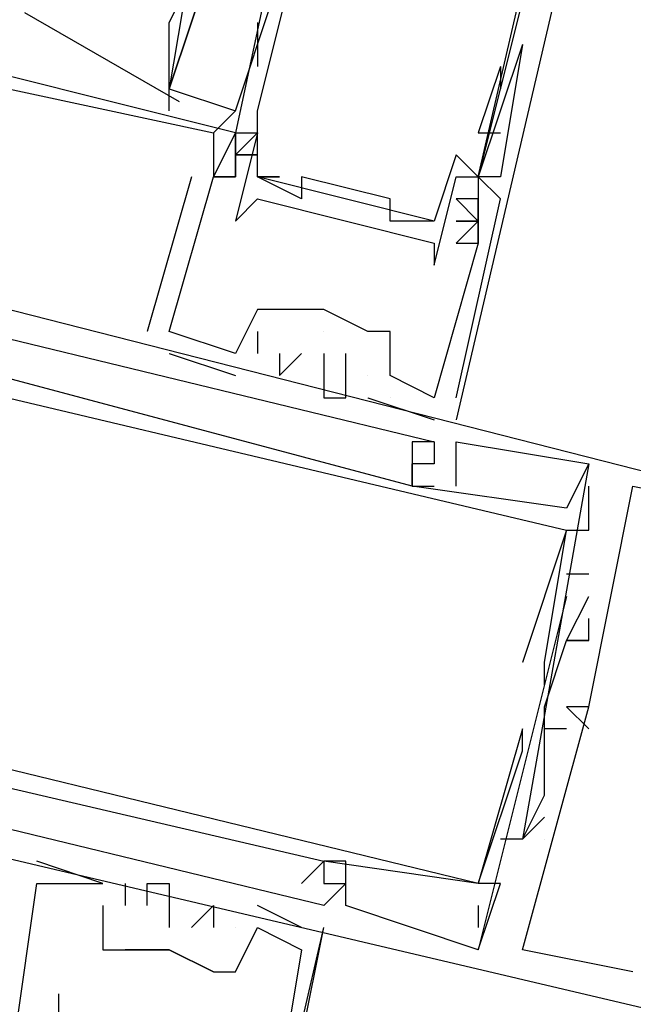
# Model space of a CAD drawing. Header units: feet. Extents: x -79 to 198, y -22 to 181.
# Tile 128 of 164: x 119.483 to 119.854, y 83.411 to 84.006. Entities that reach past the tile are written whole.
import ezdxf

# ---------------------------------------------------------------- set-up
doc = ezdxf.new("R2010")
doc.units = ezdxf.units.FT
doc.layers.add('A-LINEA', color=7, linetype='CONTINUOUS')

msp = doc.modelspace()

# ---------------------------------------------------------------- linework, layer by layer
at = {"layer": 'A-LINEA'}
for p, q in [((119.84, 84.1644), (119.7467, 83.7644)), ((119.6133, 83.9511), (119.64, 84.0311)), ((119.486, 84.0105), (119.5794, 83.9567)), ((119.6267, 84.0044), (119.6267, 83.9778)), ((119.7867, 83.9911), (119.76, 83.9111)), ((119.7867, 83.9911), (119.76, 83.9111)), ((119.7733, 83.9778), (119.76, 83.9378)), ((119.7733, 83.9778), (119.7733, 83.9644)), ((119.5733, 83.9511), (119.5733, 83.9644)), ((119.6, 83.9378), (119.6133, 83.9511)), ((119.6267, 83.9511), (119.6267, 83.9511)), ((119.6267, 83.9511), (119.6267, 83.9511)), ((119.6, 83.9378), (119.6, 83.9378)), ((119.6, 83.9378), (119.6, 83.9378)), ((119.6, 83.9378), (119.6, 83.9378)), ((119.6133, 83.9378), (119.6133, 83.9378)), ((119.6133, 83.9378), (119.6133, 83.9378)), ((119.6133, 83.9378), (119.6133, 83.9378)), ((119.6133, 83.9378), (119.6133, 83.9378)), ((119.6133, 83.9378), (119.6133, 83.9378)), ((119.6133, 83.9378), (119.6133, 83.9378)), ((119.6133, 83.9378), (119.6133, 83.9378)), ((119.6267, 83.9378), (119.6267, 83.9378)), ((119.76, 83.9378), (119.7733, 83.9378)), ((119.6133, 83.9244), (119.6133, 83.9244)), ((119.6133, 83.9244), (119.6133, 83.9244)), ((119.6133, 83.9244), (119.6133, 83.9244)), ((119.6133, 83.9244), (119.6133, 83.9244)), ((119.6133, 83.9244), (119.6133, 83.9244)), ((119.6133, 83.9244), (119.6133, 83.9244)), ((119.6133, 83.9244), (119.6133, 83.9244)), ((119.6133, 83.9244), (119.6133, 83.9244)), ((119.6133, 83.9244), (119.6133, 83.9244)), ((119.7467, 83.9244), (119.7467, 83.9244)), ((119.5867, 83.9111), (119.56, 83.8178)), ((119.5867, 83.9111), (119.56, 83.8178)), ((119.5867, 83.9111), (119.56, 83.8178)), ((119.5867, 83.9111), (119.5867, 83.9111)), ((119.5867, 83.9111), (119.5867, 83.9111)), ((119.5867, 83.9111), (119.5867, 83.9111)), ((119.6133, 83.9111), (119.6, 83.9111)), ((119.6, 83.9111), (119.6, 83.9111)), ((119.6, 83.9111), (119.6, 83.9111)), ((119.6, 83.9111), (119.6, 83.9111)), ((119.6133, 83.9111), (119.6, 83.9111)), ((119.6, 83.9111), (119.6, 83.9111)), ((119.6, 83.9111), (119.6, 83.9111)), ((119.6, 83.9111), (119.6, 83.9111)), ((119.6133, 83.9111), (119.6, 83.9111)), ((119.6, 83.9111), (119.6, 83.9111)), ((119.6, 83.9111), (119.6, 83.9111)), ((119.6, 83.9111), (119.6, 83.9111)), ((119.6133, 83.9111), (119.6133, 83.9111)), ((119.6133, 83.9111), (119.6133, 83.9111)), ((119.6133, 83.9111), (119.6133, 83.9111)), ((119.6133, 83.9111), (119.6133, 83.9111)), ((119.6133, 83.9111), (119.6133, 83.9111)), ((119.6133, 83.9111), (119.6133, 83.9111)), ((119.6133, 83.9111), (119.6133, 83.9111)), ((119.6133, 83.9111), (119.6133, 83.9111)), ((119.6133, 83.9111), (119.6133, 83.9111)), ((119.6267, 83.9111), (119.6267, 83.9111)), ((119.6267, 83.9111), (119.6267, 83.9111)), ((119.7333, 83.8844), (119.6267, 83.9111)), ((119.7333, 83.8844), (119.6267, 83.9111)), ((119.7333, 83.8844), (119.6267, 83.9111)), ((119.64, 83.9111), (119.64, 83.9111)), ((119.6533, 83.9111), (119.6533, 83.9111)), ((119.7467, 83.9111), (119.7467, 83.9111)), ((119.76, 83.9111), (119.76, 83.9111)), ((119.76, 83.9111), (119.76, 83.9111)), ((119.76, 83.9111), (119.76, 83.9111)), ((119.76, 83.9111), (119.76, 83.9111)), ((119.76, 83.9111), (119.76, 83.9111)), ((119.7733, 83.9111), (119.7733, 83.9111)), ((119.6267, 83.8978), (119.6267, 83.8978)), ((119.6533, 83.8978), (119.6533, 83.8978)), ((119.7067, 83.8978), (119.7067, 83.8978)), ((119.76, 83.8978), (119.7467, 83.8978)), ((119.76, 83.8978), (119.7467, 83.8978)), ((119.76, 83.8978), (119.76, 83.8978)), ((119.76, 83.8978), (119.76, 83.8978)), ((119.76, 83.8978), (119.76, 83.8978)), ((119.7733, 83.8978), (119.7733, 83.8978)), ((119.7733, 83.8978), (119.7733, 83.8978)), ((119.7733, 83.8978), (119.7733, 83.8978)), ((119.6133, 83.8844), (119.6133, 83.8844)), ((119.7067, 83.8844), (119.7067, 83.8844)), ((119.7333, 83.8844), (119.7333, 83.8844)), ((119.76, 83.8844), (119.7467, 83.8844)), ((119.76, 83.8844), (119.7467, 83.8844)), ((119.76, 83.8844), (119.76, 83.8844)), ((119.76, 83.8844), (119.76, 83.8844)), ((119.76, 83.8844), (119.76, 83.8844)), ((119.76, 83.8844), (119.76, 83.8844)), ((119.7333, 83.8711), (119.7333, 83.8711)), ((119.7467, 83.8711), (119.7467, 83.8711)), ((119.7467, 83.8711), (119.7467, 83.8711)), ((119.7467, 83.8711), (119.7467, 83.8711)), ((119.76, 83.8711), (119.76, 83.8711)), ((119.76, 83.8711), (119.76, 83.8711)), ((119.76, 83.8711), (119.76, 83.8711)), ((119.76, 83.8711), (119.76, 83.8711)), ((119.76, 83.8711), (119.76, 83.8711)), ((119.76, 83.8711), (119.76, 83.8711)), ((119.7333, 83.8578), (119.7333, 83.8578)), ((119.6267, 83.8311), (119.6267, 83.8311)), ((119.6267, 83.8311), (119.6267, 83.8311)), ((119.6267, 83.8311), (119.6267, 83.8311)), ((119.64, 83.8311), (119.64, 83.8311)), ((119.64, 83.8311), (119.64, 83.8311)), ((119.64, 83.8311), (119.64, 83.8311)), ((119.64, 83.8311), (119.64, 83.8311)), ((119.6667, 83.8311), (119.6667, 83.8311)), ((119.6667, 83.8311), (119.6667, 83.8311)), ((119.6667, 83.8311), (119.6667, 83.8311)), ((119.6667, 83.8311), (119.6667, 83.8311)), ((119.6667, 83.8311), (119.6667, 83.8311)), ((119.56, 83.8178), (119.56, 83.8178)), ((119.56, 83.8178), (119.56, 83.8178)), ((119.56, 83.8178), (119.56, 83.8178)), ((119.5733, 83.8178), (119.5733, 83.8178)), ((119.5733, 83.8178), (119.5733, 83.8178)), ((119.5733, 83.8178), (119.5733, 83.8178)), ((119.5733, 83.8178), (119.5733, 83.8178)), ((119.5733, 83.8178), (119.5733, 83.8178)), ((119.5733, 83.8178), (119.5733, 83.8178)), ((119.6267, 83.8178), (119.6267, 83.8178)), ((119.6267, 83.8178), (119.6267, 83.8178)), ((119.6267, 83.8178), (119.6267, 83.8178)), ((119.6667, 83.8178), (119.6667, 83.8178)), ((119.6667, 83.8178), (119.6667, 83.8178)), ((119.6667, 83.8178), (119.6667, 83.8178)), ((119.6933, 83.8178), (119.6933, 83.8178)), ((119.6933, 83.8178), (119.6933, 83.8178)), ((119.6933, 83.8178), (119.6933, 83.8178)), ((119.7067, 83.8178), (119.7067, 83.8178)), ((119.7067, 83.8178), (119.7067, 83.8178)), ((119.7067, 83.8178), (119.7067, 83.8178)), ((119.5733, 83.8044), (119.6133, 83.7911)), ((119.5733, 83.8044), (119.5733, 83.8044)), ((119.5733, 83.8044), (119.6133, 83.7911)), ((119.5733, 83.8044), (119.5733, 83.8044)), ((119.5733, 83.8044), (119.6133, 83.7911)), ((119.5733, 83.8044), (119.5733, 83.8044)), ((119.6133, 83.8044), (119.6133, 83.8044)), ((119.6133, 83.8044), (119.6133, 83.8044)), ((119.6133, 83.8044), (119.6133, 83.8044)), ((119.6133, 83.8044), (119.6133, 83.8044)), ((119.6133, 83.8044), (119.6133, 83.8044)), ((119.6133, 83.8044), (119.6133, 83.8044)), ((119.6267, 83.8044), (119.6267, 83.8044)), ((119.6267, 83.8044), (119.6267, 83.8044)), ((119.6267, 83.8044), (119.6267, 83.8044)), ((119.64, 83.8044), (119.64, 83.8044)), ((119.64, 83.8044), (119.64, 83.8044)), ((119.64, 83.8044), (119.64, 83.8044)), ((119.6533, 83.8044), (119.6533, 83.8044)), ((119.6533, 83.8044), (119.6533, 83.8044)), ((119.6533, 83.8044), (119.6533, 83.8044)), ((119.6667, 83.8044), (119.6667, 83.8044)), ((119.6667, 83.8044), (119.6667, 83.8044)), ((119.6667, 83.8044), (119.6667, 83.8044)), ((119.68, 83.8044), (119.68, 83.8044)), ((119.68, 83.8044), (119.68, 83.8044)), ((119.68, 83.8044), (119.68, 83.8044)), ((119.6133, 83.7911), (119.6133, 83.7911)), ((119.6133, 83.7911), (119.6133, 83.7911)), ((119.6133, 83.7911), (119.6133, 83.7911)), ((119.64, 83.7911), (119.64, 83.7911)), ((119.64, 83.7911), (119.64, 83.7911)), ((119.64, 83.7911), (119.64, 83.7911)), ((119.6667, 83.7911), (119.6667, 83.7911)), ((119.6667, 83.7911), (119.6667, 83.7911)), ((119.6667, 83.7911), (119.6667, 83.7911)), ((119.6933, 83.7911), (119.6933, 83.7911)), ((119.6933, 83.7911), (119.6933, 83.7911)), ((119.6933, 83.7911), (119.6933, 83.7911)), ((119.6933, 83.7911), (119.6933, 83.7911)), ((119.6933, 83.7911), (119.6933, 83.7911)), ((119.6933, 83.7911), (119.6933, 83.7911)), ((119.7067, 83.7911), (119.7067, 83.7911)), ((119.7067, 83.7911), (119.7067, 83.7911)), ((119.7067, 83.7911), (119.7067, 83.7911)), ((119.6667, 83.7778), (119.6667, 83.7778)), ((119.6667, 83.7778), (119.6667, 83.7778)), ((119.6667, 83.7778), (119.6667, 83.7778)), ((119.68, 83.7778), (119.68, 83.7778)), ((119.68, 83.7778), (119.68, 83.7778)), ((119.68, 83.7778), (119.68, 83.7778)), ((119.6933, 83.7778), (119.7333, 83.7644)), ((119.6933, 83.7778), (119.6933, 83.7778)), ((119.6933, 83.7778), (119.7333, 83.7644)), ((119.6933, 83.7778), (119.6933, 83.7778)), ((119.6933, 83.7778), (119.7333, 83.7644)), ((119.6933, 83.7778), (119.6933, 83.7778)), ((119.7067, 83.7778), (119.7067, 83.7778)), ((119.7067, 83.7778), (119.7067, 83.7778)), ((119.7067, 83.7778), (119.7067, 83.7778)), ((119.7333, 83.7778), (119.7333, 83.7778)), ((119.7333, 83.7778), (119.7333, 83.7778)), ((119.7333, 83.7778), (119.7333, 83.7778)), ((119.7333, 83.7778), (119.7333, 83.7778)), ((119.7333, 83.7778), (119.7333, 83.7778)), ((119.7333, 83.7778), (119.7333, 83.7778)), ((119.7467, 83.7778), (119.7467, 83.7778)), ((119.7467, 83.7778), (119.7467, 83.7778)), ((119.7467, 83.7778), (119.7467, 83.7778)), ((119.7333, 83.7644), (119.7333, 83.7644)), ((119.7333, 83.7644), (119.7333, 83.7644)), ((119.7333, 83.7644), (119.7333, 83.7644)), ((119.72, 83.7511), (119.72, 83.7511)), ((119.72, 83.7511), (119.72, 83.7511)), ((119.72, 83.7511), (119.72, 83.7511)), ((119.7333, 83.7511), (119.7333, 83.7511)), ((119.7333, 83.7511), (119.7333, 83.7511)), ((119.7333, 83.7511), (119.7333, 83.7511)), ((119.7333, 83.7511), (119.7333, 83.7511)), ((119.7333, 83.7511), (119.7333, 83.7511)), ((119.7333, 83.7511), (119.7333, 83.7511)), ((119.7467, 83.7511), (119.7467, 83.7511)), ((119.7467, 83.7511), (119.7467, 83.7511)), ((119.7467, 83.7511), (119.7467, 83.7511)), ((119.72, 83.7378), (119.72, 83.7378)), ((119.72, 83.7378), (119.72, 83.7378)), ((119.72, 83.7378), (119.72, 83.7378)), ((119.72, 83.7378), (119.72, 83.7378)), ((119.72, 83.7378), (119.72, 83.7378)), ((119.72, 83.7378), (119.72, 83.7378)), ((119.7333, 83.7378), (119.7333, 83.7378)), ((119.7333, 83.7378), (119.7333, 83.7378)), ((119.7333, 83.7378), (119.7333, 83.7378)), ((119.7333, 83.7378), (119.7333, 83.7378)), ((119.7333, 83.7378), (119.7333, 83.7378)), ((119.7333, 83.7378), (119.7333, 83.7378)), ((119.7333, 83.7378), (119.7333, 83.7378)), ((119.7333, 83.7378), (119.7333, 83.7378)), ((119.7333, 83.7378), (119.7333, 83.7378)), ((119.8267, 83.7378), (119.8267, 83.7378)), ((119.8267, 83.7378), (119.8267, 83.7378)), ((119.8267, 83.7378), (119.8267, 83.7378)), ((119.8267, 83.7378), (119.8267, 83.7378)), ((119.8267, 83.7378), (119.8267, 83.7378)), ((119.8267, 83.7378), (119.8267, 83.7378)), ((119.72, 83.7244), (119.72, 83.7244)), ((119.72, 83.7244), (119.72, 83.7244)), ((119.72, 83.7244), (119.7333, 83.7244)), ((119.72, 83.7244), (119.72, 83.7244)), ((119.72, 83.7244), (119.72, 83.7244)), ((119.72, 83.7244), (119.72, 83.7244)), ((119.72, 83.7244), (119.7333, 83.7244)), ((119.72, 83.7244), (119.72, 83.7244)), ((119.72, 83.7244), (119.72, 83.7244)), ((119.72, 83.7244), (119.72, 83.7244)), ((119.72, 83.7244), (119.7333, 83.7244)), ((119.72, 83.7244), (119.72, 83.7244)), ((119.7333, 83.7244), (119.7333, 83.7244)), ((119.7333, 83.7244), (119.7333, 83.7244)), ((119.7333, 83.7244), (119.7333, 83.7244)), ((119.7467, 83.7244), (119.7467, 83.7244)), ((119.7467, 83.7244), (119.7467, 83.7244)), ((119.7467, 83.7244), (119.7467, 83.7244)), ((119.8267, 83.7244), (119.8267, 83.7244)), ((119.8267, 83.7244), (119.8267, 83.7244)), ((119.8267, 83.7244), (119.8267, 83.7244)), ((119.8533, 83.7244), (119.8533, 83.7244)), ((119.8533, 83.7244), (119.8533, 83.7244)), ((119.8533, 83.7244), (119.8533, 83.7244)), ((119.8133, 83.7111), (119.8133, 83.7111)), ((119.8133, 83.7111), (119.8133, 83.7111)), ((119.8133, 83.7111), (119.8133, 83.7111)), ((119.8133, 83.6978), (119.8133, 83.6978)), ((119.8133, 83.6978), (119.8133, 83.6978)), ((119.8133, 83.6978), (119.8133, 83.6978)), ((119.8133, 83.6978), (119.8133, 83.6978)), ((119.8133, 83.6978), (119.8133, 83.6978)), ((119.8133, 83.6978), (119.8133, 83.6978)), ((119.8267, 83.6978), (119.8267, 83.6978)), ((119.8267, 83.6978), (119.8267, 83.6978)), ((119.8267, 83.6978), (119.8267, 83.6978)), ((119.8267, 83.6711), (119.8133, 83.6711)), ((119.8133, 83.6711), (119.8133, 83.6711)), ((119.8267, 83.6711), (119.8133, 83.6711)), ((119.8133, 83.6711), (119.8133, 83.6711)), ((119.8267, 83.6711), (119.8133, 83.6711)), ((119.8133, 83.6711), (119.8133, 83.6711)), ((119.8267, 83.6711), (119.8267, 83.6711)), ((119.8267, 83.6711), (119.8267, 83.6711)), ((119.8267, 83.6711), (119.8267, 83.6711)), ((119.8133, 83.6578), (119.8133, 83.6578)), ((119.8133, 83.6578), (119.8133, 83.6578)), ((119.8133, 83.6578), (119.8133, 83.6578)), ((119.8267, 83.6578), (119.8267, 83.6578)), ((119.8267, 83.6578), (119.8267, 83.6578)), ((119.8267, 83.6578), (119.8267, 83.6578)), ((119.8267, 83.6444), (119.8267, 83.6444)), ((119.8267, 83.6444), (119.8267, 83.6444)), ((119.8267, 83.6444), (119.8267, 83.6444)), ((119.8133, 83.6311), (119.8133, 83.6311)), ((119.8133, 83.6311), (119.8133, 83.6311)), ((119.8133, 83.6311), (119.8133, 83.6311)), ((119.8133, 83.6311), (119.8133, 83.6311)), ((119.8133, 83.6311), (119.8133, 83.6311)), ((119.8133, 83.6311), (119.8133, 83.6311)), ((119.8267, 83.6311), (119.8267, 83.6311)), ((119.8267, 83.6311), (119.8267, 83.6311)), ((119.8267, 83.6311), (119.8267, 83.6311)), ((119.8267, 83.6311), (119.8267, 83.6311)), ((119.8267, 83.6311), (119.8267, 83.6311)), ((119.8267, 83.6311), (119.8267, 83.6311)), ((119.7867, 83.6178), (119.7867, 83.6178)), ((119.7867, 83.6178), (119.7867, 83.6178)), ((119.7867, 83.6178), (119.7867, 83.6178)), ((119.8, 83.6178), (119.8, 83.6178)), ((119.8, 83.6178), (119.8, 83.6178)), ((119.8, 83.6178), (119.8, 83.6178)), ((119.8, 83.6044), (119.8, 83.6044)), ((119.8, 83.6044), (119.8, 83.6044)), ((119.8, 83.6044), (119.8, 83.6044)), ((119.8, 83.5911), (119.8, 83.5911)), ((119.8, 83.5911), (119.8, 83.5911)), ((119.8, 83.5911), (119.8, 83.5911)), ((119.8, 83.5911), (119.8, 83.5911)), ((119.8, 83.5911), (119.8, 83.5911)), ((119.8, 83.5911), (119.8, 83.5911)), ((119.8133, 83.5911), (119.8267, 83.5778)), ((119.8133, 83.5911), (119.8133, 83.5911)), ((119.8133, 83.5911), (119.8267, 83.5778)), ((119.8133, 83.5911), (119.8133, 83.5911)), ((119.8133, 83.5911), (119.8267, 83.5778)), ((119.8133, 83.5911), (119.8133, 83.5911)), ((119.8133, 83.5911), (119.8133, 83.5911)), ((119.8133, 83.5911), (119.8133, 83.5911)), ((119.8133, 83.5911), (119.8133, 83.5911)), ((119.8267, 83.5911), (119.8267, 83.5911)), ((119.8267, 83.5911), (119.8267, 83.5911)), ((119.8267, 83.5911), (119.8267, 83.5911)), ((119.8267, 83.5911), (119.8267, 83.5911)), ((119.8267, 83.5911), (119.8267, 83.5911)), ((119.8267, 83.5911), (119.8267, 83.5911)), ((119.7867, 83.5778), (119.7867, 83.5778)), ((119.7867, 83.5778), (119.7867, 83.5778)), ((119.7867, 83.5778), (119.7867, 83.5778)), ((119.7867, 83.5778), (119.7867, 83.5778)), ((119.7867, 83.5778), (119.7867, 83.5778)), ((119.7867, 83.5778), (119.7867, 83.5778)), ((119.8133, 83.5778), (119.8, 83.5778)), ((119.8, 83.5778), (119.8, 83.5778)), ((119.8133, 83.5778), (119.8, 83.5778)), ((119.8, 83.5778), (119.8, 83.5778)), ((119.8133, 83.5778), (119.8, 83.5778)), ((119.8, 83.5778), (119.8, 83.5778)), ((119.8133, 83.5778), (119.8133, 83.5778)), ((119.8133, 83.5778), (119.8133, 83.5778)), ((119.8133, 83.5778), (119.8133, 83.5778)), ((119.8267, 83.5778), (119.8267, 83.5778)), ((119.8267, 83.5778), (119.8267, 83.5778)), ((119.8267, 83.5778), (119.8267, 83.5778)), ((119.7867, 83.5644), (119.7867, 83.5644)), ((119.7867, 83.5644), (119.7867, 83.5644)), ((119.7867, 83.5644), (119.7867, 83.5644)), ((119.7867, 83.5644), (119.7867, 83.5644)), ((119.7867, 83.5644), (119.7867, 83.5644)), ((119.7867, 83.5644), (119.7867, 83.5644)), ((119.8, 83.5511), (119.8, 83.5511)), ((119.8, 83.5511), (119.8, 83.5511)), ((119.8, 83.5511), (119.8, 83.5511)), ((119.8, 83.5378), (119.8, 83.5378)), ((119.8, 83.5378), (119.8, 83.5378)), ((119.8, 83.5378), (119.8, 83.5378)), ((119.8, 83.5244), (119.8, 83.5244)), ((119.8, 83.5244), (119.8, 83.5244)), ((119.8, 83.5244), (119.8, 83.5244)), ((119.7733, 83.5111), (119.7733, 83.5111)), ((119.7733, 83.5111), (119.7733, 83.5111)), ((119.7733, 83.5111), (119.7733, 83.5111)), ((119.7867, 83.5111), (119.7867, 83.5111)), ((119.7867, 83.5111), (119.7867, 83.5111)), ((119.7867, 83.5111), (119.7867, 83.5111)), ((119.7867, 83.5111), (119.7867, 83.5111)), ((119.7867, 83.5111), (119.7867, 83.5111)), ((119.7867, 83.5111), (119.7867, 83.5111)), ((119.7867, 83.5111), (119.7867, 83.5111)), ((119.7867, 83.5111), (119.7867, 83.5111)), ((119.7867, 83.5111), (119.7867, 83.5111)), ((119.8, 83.5111), (119.8, 83.5111)), ((119.8, 83.5111), (119.8, 83.5111)), ((119.8, 83.5111), (119.8, 83.5111)), ((119.8, 83.5111), (119.8, 83.5111)), ((119.8, 83.5111), (119.8, 83.5111)), ((119.8, 83.5111), (119.8, 83.5111)), ((119.4933, 83.4978), (119.4933, 83.4978)), ((119.4933, 83.4978), (119.4933, 83.4978)), ((119.4933, 83.4978), (119.4933, 83.4978)), ((119.6533, 83.4844), (119.6667, 83.4978)), ((119.6533, 83.4844), (119.6667, 83.4978)), ((119.6533, 83.4844), (119.6667, 83.4978)), ((119.6667, 83.4978), (119.6667, 83.4978)), ((119.6667, 83.4978), (119.6667, 83.4978)), ((119.6667, 83.4978), (119.6667, 83.4978)), ((119.6667, 83.4978), (119.6667, 83.4978)), ((119.6667, 83.4978), (119.6667, 83.4978)), ((119.6667, 83.4978), (119.6667, 83.4978)), ((119.6667, 83.4978), (119.6667, 83.4978)), ((119.6667, 83.4978), (119.6667, 83.4978)), ((119.6667, 83.4978), (119.6667, 83.4978)), ((119.6667, 83.4978), (119.6667, 83.4978)), ((119.6667, 83.4978), (119.6667, 83.4978)), ((119.6667, 83.4978), (119.6667, 83.4978)), ((119.6667, 83.4978), (119.6667, 83.4978)), ((119.6667, 83.4978), (119.6667, 83.4978)), ((119.6667, 83.4978), (119.6667, 83.4978)), ((119.68, 83.4978), (119.68, 83.4978)), ((119.68, 83.4978), (119.68, 83.4978)), ((119.68, 83.4978), (119.68, 83.4978)), ((119.4933, 83.4844), (119.4933, 83.4844)), ((119.4933, 83.4844), (119.4933, 83.4844)), ((119.4933, 83.4844), (119.4933, 83.4844)), ((119.4933, 83.4844), (119.4933, 83.4844)), ((119.4933, 83.4844), (119.4933, 83.4844)), ((119.4933, 83.4844), (119.4933, 83.4844)), ((119.5333, 83.4844), (119.5333, 83.4844)), ((119.5333, 83.4844), (119.5333, 83.4844)), ((119.5333, 83.4844), (119.5333, 83.4844)), ((119.5333, 83.4844), (119.5333, 83.4844)), ((119.5333, 83.4844), (119.5333, 83.4844)), ((119.5333, 83.4844), (119.5333, 83.4844)), ((119.5467, 83.4844), (119.5467, 83.4844)), ((119.5467, 83.4844), (119.5467, 83.4844)), ((119.5467, 83.4844), (119.5467, 83.4844)), ((119.56, 83.4844), (119.56, 83.4844)), ((119.56, 83.4844), (119.56, 83.4844)), ((119.56, 83.4844), (119.56, 83.4844)), ((119.5733, 83.4844), (119.5733, 83.4844)), ((119.5733, 83.4844), (119.5733, 83.4844)), ((119.5733, 83.4844), (119.5733, 83.4844)), ((119.6533, 83.4844), (119.6533, 83.4844)), ((119.6533, 83.4844), (119.6533, 83.4844)), ((119.6533, 83.4844), (119.6533, 83.4844)), ((119.6533, 83.4844), (119.6533, 83.4844)), ((119.6533, 83.4844), (119.6533, 83.4844)), ((119.6533, 83.4844), (119.6533, 83.4844)), ((119.6667, 83.4844), (119.6667, 83.4844)), ((119.6667, 83.4844), (119.6667, 83.4844)), ((119.6667, 83.4844), (119.6667, 83.4844)), ((119.6667, 83.4844), (119.6667, 83.4844)), ((119.6667, 83.4844), (119.6667, 83.4844)), ((119.6667, 83.4844), (119.6667, 83.4844)), ((119.6667, 83.4844), (119.6667, 83.4844)), ((119.6667, 83.4844), (119.6667, 83.4844)), ((119.6667, 83.4844), (119.6667, 83.4844)), ((119.6667, 83.4844), (119.6667, 83.4844)), ((119.6667, 83.4844), (119.6667, 83.4844)), ((119.6667, 83.4844), (119.6667, 83.4844)), ((119.6667, 83.4844), (119.6667, 83.4844)), ((119.6667, 83.4844), (119.6667, 83.4844)), ((119.6667, 83.4844), (119.6667, 83.4844)), ((119.68, 83.4844), (119.68, 83.4844)), ((119.68, 83.4844), (119.68, 83.4844)), ((119.68, 83.4844), (119.68, 83.4844)), ((119.68, 83.4844), (119.68, 83.4844)), ((119.68, 83.4844), (119.68, 83.4844)), ((119.68, 83.4844), (119.68, 83.4844)), ((119.68, 83.4844), (119.68, 83.4844)), ((119.68, 83.4844), (119.68, 83.4844)), ((119.68, 83.4844), (119.68, 83.4844)), ((119.76, 83.4844), (119.76, 83.4844)), ((119.76, 83.4844), (119.76, 83.4844)), ((119.76, 83.4844), (119.76, 83.4844)), ((119.76, 83.4844), (119.76, 83.4844)), ((119.76, 83.4844), (119.76, 83.4844)), ((119.76, 83.4844), (119.76, 83.4844)), ((119.76, 83.4844), (119.76, 83.4844)), ((119.76, 83.4844), (119.76, 83.4844)), ((119.76, 83.4844), (119.76, 83.4844)), ((119.76, 83.4844), (119.76, 83.4844)), ((119.76, 83.4844), (119.76, 83.4844)), ((119.76, 83.4844), (119.76, 83.4844)), ((119.76, 83.4844), (119.76, 83.4844)), ((119.76, 83.4844), (119.76, 83.4844)), ((119.76, 83.4844), (119.76, 83.4844)), ((119.76, 83.4844), (119.76, 83.4844)), ((119.76, 83.4844), (119.76, 83.4844)), ((119.76, 83.4844), (119.76, 83.4844)), ((119.7733, 83.4844), (119.7733, 83.4844)), ((119.7733, 83.4844), (119.7733, 83.4844)), ((119.7733, 83.4844), (119.7733, 83.4844)), ((119.7733, 83.4844), (119.7733, 83.4844)), ((119.7733, 83.4844), (119.7733, 83.4844)), ((119.7733, 83.4844), (119.7733, 83.4844)), ((119.5333, 83.4711), (119.5333, 83.4711)), ((119.5333, 83.4711), (119.5333, 83.4711)), ((119.5333, 83.4711), (119.5333, 83.4711)), ((119.5467, 83.4711), (119.5467, 83.4711)), ((119.5467, 83.4711), (119.5467, 83.4711)), ((119.5467, 83.4711), (119.5467, 83.4711)), ((119.56, 83.4711), (119.56, 83.4711)), ((119.56, 83.4711), (119.56, 83.4711)), ((119.56, 83.4711), (119.56, 83.4711)), ((119.6, 83.4711), (119.6, 83.4711)), ((119.6, 83.4711), (119.6, 83.4711)), ((119.6, 83.4711), (119.6, 83.4711)), ((119.6267, 83.4711), (119.6267, 83.4711)), ((119.6267, 83.4711), (119.6267, 83.4711)), ((119.6267, 83.4711), (119.6267, 83.4711)), ((119.6667, 83.4711), (119.6667, 83.4711)), ((119.6667, 83.4711), (119.6667, 83.4711)), ((119.6667, 83.4711), (119.6667, 83.4711)), ((119.68, 83.4711), (119.68, 83.4711)), ((119.68, 83.4711), (119.68, 83.4711)), ((119.68, 83.4711), (119.68, 83.4711)), ((119.76, 83.4711), (119.76, 83.4578)), ((119.76, 83.4711), (119.76, 83.4711)), ((119.76, 83.4711), (119.76, 83.4578)), ((119.76, 83.4711), (119.76, 83.4711)), ((119.76, 83.4711), (119.76, 83.4578)), ((119.76, 83.4711), (119.76, 83.4711)), ((119.76, 83.4711), (119.76, 83.4578)), ((119.76, 83.4711), (119.76, 83.4711)), ((119.76, 83.4711), (119.76, 83.4578)), ((119.76, 83.4711), (119.76, 83.4711)), ((119.76, 83.4711), (119.76, 83.4578)), ((119.76, 83.4711), (119.76, 83.4711)), ((119.5733, 83.4578), (119.5733, 83.4578)), ((119.5733, 83.4578), (119.5733, 83.4578)), ((119.5733, 83.4578), (119.5733, 83.4578)), ((119.5733, 83.0578), (119.6667, 83.4578)), ((119.5867, 83.4578), (119.5867, 83.4578)), ((119.5867, 83.4578), (119.5867, 83.4578)), ((119.5867, 83.4578), (119.5867, 83.4578)), ((119.6, 83.4578), (119.6, 83.4578)), ((119.6, 83.4578), (119.6, 83.4578)), ((119.6, 83.4578), (119.6, 83.4578)), ((119.6133, 83.4578), (119.6133, 83.4578)), ((119.6133, 83.4578), (119.6133, 83.4578)), ((119.6133, 83.4578), (119.6133, 83.4578)), ((119.6133, 83.4578), (119.6133, 83.4578)), ((119.6133, 83.4578), (119.6133, 83.4578)), ((119.6133, 83.4578), (119.6133, 83.4578)), ((119.6267, 83.4578), (119.6267, 83.4578)), ((119.6267, 83.4578), (119.6267, 83.4578)), ((119.6267, 83.4578), (119.6267, 83.4578)), ((119.6267, 83.4578), (119.6267, 83.4578)), ((119.6267, 83.4578), (119.6267, 83.4578)), ((119.6267, 83.4578), (119.6267, 83.4578)), ((119.6533, 83.4578), (119.6533, 83.4578)), ((119.6533, 83.4578), (119.6533, 83.4578)), ((119.6533, 83.4578), (119.6533, 83.4578)), ((119.6667, 83.4578), (119.6667, 83.4578)), ((119.6667, 83.4578), (119.6667, 83.4578)), ((119.6667, 83.4578), (119.6667, 83.4578)), ((119.76, 83.4578), (119.76, 83.4578)), ((119.76, 83.4578), (119.76, 83.4578)), ((119.76, 83.4578), (119.76, 83.4578)), ((119.76, 83.4578), (119.76, 83.4578)), ((119.76, 83.4578), (119.76, 83.4578)), ((119.76, 83.4578), (119.76, 83.4578)), ((119.5333, 83.4444), (119.5333, 83.4444)), ((119.5333, 83.4444), (119.5333, 83.4444)), ((119.5333, 83.4444), (119.5333, 83.4444)), ((119.5467, 83.4444), (119.5467, 83.4444)), ((119.5467, 83.4444), (119.5467, 83.4444)), ((119.5467, 83.4444), (119.5467, 83.4444)), ((119.5467, 83.4444), (119.5467, 83.4444)), ((119.5733, 83.4444), (119.5733, 83.4444)), ((119.5733, 83.4444), (119.5733, 83.4444)), ((119.5733, 83.4444), (119.5733, 83.4444)), ((119.5733, 83.4444), (119.5733, 83.4444)), ((119.5733, 83.4444), (119.5733, 83.4444)), ((119.6533, 83.4444), (119.6533, 83.4444)), ((119.6533, 83.4444), (119.6533, 83.4444)), ((119.6533, 83.4444), (119.6533, 83.4444)), ((119.76, 83.4444), (119.76, 83.4444)), ((119.76, 83.4444), (119.76, 83.4444)), ((119.76, 83.4444), (119.76, 83.4444)), ((119.76, 83.4444), (119.76, 83.4444)), ((119.76, 83.4444), (119.76, 83.4444)), ((119.76, 83.4444), (119.76, 83.4444)), ((119.76, 83.4444), (119.76, 83.4444)), ((119.76, 83.4444), (119.76, 83.4444)), ((119.76, 83.4444), (119.76, 83.4444)), ((119.7867, 83.4444), (119.7867, 83.4444)), ((119.7867, 83.4444), (119.7867, 83.4444)), ((119.7867, 83.4444), (119.7867, 83.4444)), ((119.6, 83.4311), (119.6, 83.4311)), ((119.6, 83.4311), (119.6, 83.4311)), ((119.6, 83.4311), (119.6, 83.4311)), ((119.6133, 83.4311), (119.6133, 83.4311)), ((119.6133, 83.4311), (119.6133, 83.4311)), ((119.6133, 83.4311), (119.6133, 83.4311)), ((119.8533, 83.4311), (119.8533, 83.4311)), ((119.8533, 83.4311), (119.8533, 83.4311)), ((119.8533, 83.4311), (119.8533, 83.4311)), ((119.5067, 83.4178), (119.5067, 83.4178))]:
    msp.add_line(p, q, dxfattribs=at)
for points in [[(119.6533, 84.1244), (119.6133, 83.9378), (119.6267, 83.9378), (119.6133, 83.8844), (119.6267, 83.8978), (119.7333, 83.8711), (119.7333, 83.8578), (119.7467, 83.9111), (119.76, 83.9111), (119.8, 84.0844)], [(119.6267, 83.9511), (119.6667, 84.1111), (119.68, 84.1244), (119.68, 84.1111), (119.68, 84.0844), (119.68, 84.0844)], [(119.7733, 84.0578), (119.7733, 84.0978), (119.7867, 84.0978), (119.7867, 84.0844), (119.8, 84.0711), (119.76, 83.9111), (119.7467, 83.9244), (119.7333, 83.8844), (119.7067, 83.8844), (119.7067, 83.8978), (119.6533, 83.9111), (119.6533, 83.8978), (119.6267, 83.9111), (119.64, 83.9111), (119.6267, 83.9111), (119.6267, 83.9511)], [(119.64, 84.0311), (119.6, 84.0444), (119.5733, 83.9644), (119.6133, 83.9511)], [(119.5867, 84.0444), (119.5867, 84.0444), (119.5733, 83.9644), (119.5733, 83.9644), (119.6, 84.0444), (119.5867, 84.0444), (119.5867, 84.0444)], [(119.5733, 83.9644), (119.5733, 83.9778), (119.5733, 84.0044), (119.5867, 84.0311), (119.5867, 84.0444), (119.5867, 84.0444)], [(119.7467, 83.7778), (119.7733, 83.8978), (119.76, 83.9111), (119.76, 83.8978), (119.76, 83.8711), (119.76, 83.8844), (119.7467, 83.8711), (119.76, 83.8711), (119.7333, 83.7778), (119.7067, 83.7911), (119.7067, 83.8178), (119.6933, 83.8178), (119.6667, 83.8311), (119.64, 83.8311), (119.6267, 83.8311), (119.6133, 83.8044), (119.5733, 83.8178), (119.6, 83.9111), (119.6133, 83.9111), (119.6, 83.9111), (119.6133, 83.9378), (119.6133, 83.9244), (119.6133, 83.9378), (119.4, 83.9911)], [(119.7467, 83.7778), (119.7733, 83.8978), (119.76, 83.9111), (119.76, 83.8978), (119.76, 83.8711), (119.76, 83.8844), (119.7467, 83.8711), (119.76, 83.8711), (119.7333, 83.7778), (119.7067, 83.7911), (119.7067, 83.8178), (119.6933, 83.8178), (119.6667, 83.8311), (119.64, 83.8311), (119.6267, 83.8311), (119.6133, 83.8044), (119.5733, 83.8178), (119.6, 83.9111), (119.6133, 83.9111), (119.6, 83.9111), (119.6133, 83.9378), (119.6133, 83.9244), (119.6133, 83.9378), (119.4, 83.9911)], [(119.7467, 83.7778), (119.7733, 83.8978), (119.76, 83.9111), (119.76, 83.8978), (119.76, 83.8711), (119.76, 83.8844), (119.7467, 83.8711), (119.76, 83.8711), (119.7333, 83.7778), (119.7067, 83.7911), (119.7067, 83.8178), (119.6933, 83.8178), (119.6667, 83.8311), (119.64, 83.8311), (119.6267, 83.8311), (119.6133, 83.8044), (119.5733, 83.8178), (119.6, 83.9111), (119.6133, 83.9111), (119.6, 83.9111), (119.6133, 83.9378), (119.6133, 83.9244), (119.6133, 83.9378), (119.4, 83.9911)], [(119.7867, 83.9911), (119.7867, 83.9911), (119.7867, 83.9911), (119.7733, 83.9111), (119.76, 83.9111)], [(119.4533, 83.8444), (119.3733, 83.8578), (119.4133, 83.9778), (119.6, 83.9378), (119.6, 83.9111), (119.6, 83.9111)], [(119.4533, 83.8444), (119.3733, 83.8578), (119.4133, 83.9778), (119.6, 83.9378), (119.6, 83.9111), (119.6, 83.9111)], [(119.4533, 83.8444), (119.3733, 83.8578), (119.4133, 83.9778), (119.6, 83.9378), (119.6, 83.9111), (119.6, 83.9111)], [(119.6133, 83.9378), (119.6133, 83.9378), (119.6, 83.9111), (119.6, 83.9111), (119.6133, 83.9378)], [(119.6133, 83.9378), (119.6133, 83.9378), (119.6, 83.9111), (119.6, 83.9111), (119.6133, 83.9378)], [(119.6133, 83.9378), (119.6133, 83.9378), (119.6, 83.9111), (119.6, 83.9111), (119.6133, 83.9378)], [(119.6133, 83.9244), (119.6267, 83.9244), (119.6133, 83.9244), (119.6133, 83.9111), (119.6133, 83.9244), (119.6267, 83.9378)], [(119.6133, 83.9244), (119.6267, 83.9244), (119.6133, 83.9244), (119.6133, 83.9111), (119.6133, 83.9244), (119.6267, 83.9378)], [(119.6133, 83.9244), (119.6267, 83.9244), (119.6133, 83.9244), (119.6133, 83.9111), (119.6133, 83.9244), (119.6267, 83.9378)], [(119.6267, 83.9244), (119.6133, 83.9244), (119.6267, 83.9244)], [(119.6267, 83.9244), (119.6133, 83.9244), (119.6267, 83.9244)], [(119.6267, 83.9244), (119.6133, 83.9244), (119.6267, 83.9244)], [(119.7467, 83.8978), (119.76, 83.8844), (119.7467, 83.8978)], [(119.76, 83.8978), (119.76, 83.8978), (119.76, 83.8978), (119.76, 83.8711), (119.76, 83.8711), (119.76, 83.8978)], [(119.9333, 83.7111), (119.9467, 83.7111), (119.2667, 83.8844)], [(119.9333, 83.7111), (119.9467, 83.7111), (119.2667, 83.8844)], [(119.9333, 83.7111), (119.9467, 83.7111), (119.2667, 83.8844)], [(119.7467, 83.8844), (119.76, 83.8844), (119.7467, 83.8844)], [(119.7467, 83.8844), (119.76, 83.8844), (119.7467, 83.8844)], [(119.7333, 83.7511), (119.72, 83.7511), (119.72, 83.7244), (119.32, 83.8311), (119.32, 83.8444), (119.2933, 83.8444), (119.2933, 83.8578), (119.28, 83.8444)], [(119.28, 83.8444), (119.2933, 83.8578), (119.7333, 83.7511), (119.7333, 83.7378), (119.72, 83.7378)], [(119.7333, 83.7511), (119.72, 83.7511), (119.72, 83.7244), (119.32, 83.8311), (119.32, 83.8444), (119.2933, 83.8444), (119.2933, 83.8578), (119.28, 83.8444)], [(119.28, 83.8444), (119.2933, 83.8578), (119.7333, 83.7511), (119.7333, 83.7378), (119.72, 83.7378)], [(119.7333, 83.7511), (119.72, 83.7511), (119.72, 83.7244), (119.32, 83.8311), (119.32, 83.8444), (119.2933, 83.8444), (119.2933, 83.8578), (119.28, 83.8444)], [(119.28, 83.8444), (119.2933, 83.8578), (119.7333, 83.7511), (119.7333, 83.7378), (119.72, 83.7378)], [(119.6933, 83.8178), (119.6667, 83.8311), (119.6667, 83.8311), (119.64, 83.8311)], [(119.28, 83.7378), (119.2933, 83.7378), (119.3067, 83.8178), (119.8133, 83.6978), (119.7867, 83.6178), (119.7867, 83.6178)], [(119.28, 83.7378), (119.2933, 83.7378), (119.3067, 83.8178), (119.8133, 83.6978), (119.7867, 83.6178), (119.7867, 83.6178)], [(119.28, 83.7378), (119.2933, 83.7378), (119.3067, 83.8178), (119.8133, 83.6978), (119.7867, 83.6178), (119.7867, 83.6178)], [(119.6267, 83.8178), (119.6267, 83.8178), (119.6267, 83.8044)], [(119.6267, 83.8178), (119.6267, 83.8178), (119.6267, 83.8044)], [(119.6267, 83.8178), (119.6267, 83.8178), (119.6267, 83.8044)], [(119.64, 83.8044), (119.64, 83.7911), (119.6533, 83.8044)], [(119.64, 83.8044), (119.64, 83.7911), (119.6533, 83.8044)], [(119.64, 83.8044), (119.64, 83.7911), (119.6533, 83.8044)], [(119.6667, 83.8044), (119.6667, 83.7911), (119.6667, 83.7778), (119.68, 83.7778), (119.68, 83.8044), (119.68, 83.8044)], [(119.6667, 83.8044), (119.6667, 83.7911), (119.6667, 83.7778), (119.68, 83.7778), (119.68, 83.8044), (119.68, 83.8044)], [(119.6667, 83.8044), (119.6667, 83.7911), (119.6667, 83.7778), (119.68, 83.7778), (119.68, 83.8044), (119.68, 83.8044)], [(119.2933, 83.7911), (119.28, 83.7911), (119.2533, 83.7244), (119.24, 83.7244), (119.2, 83.5644), (119.88, 83.4044), (119.88, 83.4178), (119.8667, 83.4178)], [(119.2933, 83.7911), (119.28, 83.7911), (119.2533, 83.7244), (119.24, 83.7244), (119.2, 83.5644), (119.88, 83.4044), (119.88, 83.4178), (119.8667, 83.4178)], [(119.2933, 83.7911), (119.28, 83.7911), (119.2533, 83.7244), (119.24, 83.7244), (119.2, 83.5644), (119.88, 83.4044), (119.88, 83.4178), (119.8667, 83.4178)], [(119.7333, 83.7511), (119.72, 83.7511), (119.72, 83.7511), (119.72, 83.7244)], [(119.7333, 83.7511), (119.72, 83.7511), (119.72, 83.7511), (119.72, 83.7244)], [(119.7333, 83.7511), (119.72, 83.7511), (119.72, 83.7511), (119.72, 83.7244)], [(119.7467, 83.7244), (119.7467, 83.7511), (119.8267, 83.7378), (119.7867, 83.5111), (119.7733, 83.5111)], [(119.7467, 83.7244), (119.7467, 83.7511), (119.8267, 83.7378), (119.7867, 83.5111), (119.7733, 83.5111)], [(119.7467, 83.7244), (119.7467, 83.7511), (119.8267, 83.7378), (119.7867, 83.5111), (119.7733, 83.5111)], [(119.8267, 83.7378), (119.8133, 83.7111), (119.72, 83.7244), (119.72, 83.7378)], [(119.8267, 83.7378), (119.8133, 83.7111), (119.72, 83.7244), (119.72, 83.7378)], [(119.8267, 83.7378), (119.8133, 83.7111), (119.72, 83.7244), (119.72, 83.7378)], [(119.8, 83.6044), (119.8, 83.6178), (119.8133, 83.6978), (119.8267, 83.6978), (119.8267, 83.7244)], [(119.8, 83.6044), (119.8, 83.6178), (119.8133, 83.6978), (119.8267, 83.6978), (119.8267, 83.7244)], [(119.8, 83.6044), (119.8, 83.6178), (119.8133, 83.6978), (119.8267, 83.6978), (119.8267, 83.7244)], [(119.8267, 83.5911), (119.8533, 83.7244), (119.92, 83.7111)], [(119.8267, 83.5911), (119.8533, 83.7244), (119.92, 83.7111)], [(119.8267, 83.5911), (119.8533, 83.7244), (119.92, 83.7111)], [(119.76, 83.4444), (119.7733, 83.4844), (119.76, 83.4844), (119.7867, 83.5644), (119.7867, 83.5778), (119.7867, 83.5778), (119.76, 83.4844), (119.2667, 83.6044), (119.28, 83.6978), (119.2667, 83.6844)], [(119.76, 83.4444), (119.7733, 83.4844), (119.76, 83.4844), (119.7867, 83.5644), (119.7867, 83.5778), (119.7867, 83.5778), (119.76, 83.4844), (119.2667, 83.6044), (119.28, 83.6978), (119.2667, 83.6844)], [(119.76, 83.4444), (119.7733, 83.4844), (119.76, 83.4844), (119.7867, 83.5644), (119.7867, 83.5778), (119.7867, 83.5778), (119.76, 83.4844), (119.2667, 83.6044), (119.28, 83.6978), (119.2667, 83.6844)], [(119.76, 83.4444), (119.7733, 83.4844), (119.76, 83.4844), (119.7867, 83.5644), (119.7867, 83.5778), (119.7867, 83.5778), (119.76, 83.4844), (119.2667, 83.6044), (119.28, 83.6978), (119.2667, 83.6844)], [(119.76, 83.4444), (119.7733, 83.4844), (119.76, 83.4844), (119.7867, 83.5644), (119.7867, 83.5778), (119.7867, 83.5778), (119.76, 83.4844), (119.2667, 83.6044), (119.28, 83.6978), (119.2667, 83.6844)], [(119.76, 83.4444), (119.7733, 83.4844), (119.76, 83.4844), (119.7867, 83.5644), (119.7867, 83.5778), (119.7867, 83.5778), (119.76, 83.4844), (119.2667, 83.6044), (119.28, 83.6978), (119.2667, 83.6844)], [(119.8133, 83.6578), (119.76, 83.4444), (119.68, 83.4711), (119.68, 83.4978), (119.6667, 83.4978), (119.6667, 83.4844), (119.68, 83.4844), (119.6667, 83.4711), (119.2267, 83.5778), (119.2267, 83.5911), (119.24, 83.5911)], [(119.8133, 83.6578), (119.76, 83.4444), (119.68, 83.4711), (119.68, 83.4978), (119.6667, 83.4978), (119.6667, 83.4844), (119.68, 83.4844), (119.6667, 83.4711), (119.2267, 83.5778), (119.2267, 83.5911), (119.24, 83.5911)], [(119.8133, 83.6578), (119.76, 83.4444), (119.68, 83.4711), (119.68, 83.4978), (119.6667, 83.4978), (119.6667, 83.4844), (119.68, 83.4844), (119.6667, 83.4711), (119.2267, 83.5778), (119.2267, 83.5911), (119.24, 83.5911)], [(119.8267, 83.6311), (119.8133, 83.6311), (119.8267, 83.6578)], [(119.8267, 83.6311), (119.8133, 83.6311), (119.8267, 83.6578)], [(119.8267, 83.6311), (119.8133, 83.6311), (119.8267, 83.6578)], [(119.8, 83.5911), (119.8133, 83.6311), (119.8267, 83.6311), (119.8267, 83.6444)], [(119.8, 83.5911), (119.8133, 83.6311), (119.8267, 83.6311), (119.8267, 83.6444)], [(119.8, 83.5911), (119.8133, 83.6311), (119.8267, 83.6311), (119.8267, 83.6444)], [(119.2667, 83.5911), (119.6667, 83.4978), (119.6533, 83.4844)], [(119.2667, 83.5911), (119.6667, 83.4978), (119.6533, 83.4844)], [(119.2667, 83.5911), (119.6667, 83.4978), (119.6533, 83.4844)], [(119.2667, 83.5911), (119.6667, 83.4978), (119.6533, 83.4844)], [(119.2667, 83.5911), (119.6667, 83.4978), (119.6533, 83.4844)], [(119.2667, 83.5911), (119.6667, 83.4978), (119.6533, 83.4844)], [(119.8, 83.5244), (119.7867, 83.5111), (119.8, 83.5378), (119.8, 83.5511), (119.8, 83.5911)], [(119.8, 83.5244), (119.7867, 83.5111), (119.8, 83.5378), (119.8, 83.5511), (119.8, 83.5911)], [(119.8, 83.5244), (119.7867, 83.5111), (119.8, 83.5378), (119.8, 83.5511), (119.8, 83.5911)], [(119.8533, 83.4311), (119.7867, 83.4444), (119.8267, 83.5911), (119.8133, 83.5911)], [(119.8533, 83.4311), (119.7867, 83.4444), (119.8267, 83.5911), (119.8133, 83.5911)], [(119.8533, 83.4311), (119.7867, 83.4444), (119.8267, 83.5911), (119.8133, 83.5911)], [(119.5333, 83.4844), (119.5333, 83.4844), (119.4933, 83.4978)], [(119.5333, 83.4844), (119.5333, 83.4844), (119.4933, 83.4978)], [(119.5333, 83.4844), (119.5333, 83.4844), (119.4933, 83.4978)], [(119.76, 83.4844), (119.6667, 83.4978), (119.6667, 83.4844), (119.68, 83.4844)], [(119.76, 83.4844), (119.6667, 83.4978), (119.6667, 83.4844), (119.68, 83.4844)], [(119.76, 83.4844), (119.6667, 83.4978), (119.6667, 83.4844), (119.68, 83.4844)], [(119.76, 83.4844), (119.6667, 83.4978), (119.6667, 83.4844), (119.68, 83.4844)], [(119.76, 83.4844), (119.6667, 83.4978), (119.6667, 83.4844), (119.68, 83.4844)], [(119.76, 83.4844), (119.6667, 83.4978), (119.6667, 83.4844), (119.68, 83.4844)], [(119.2667, 83.4044), (119.48, 83.3644), (119.48, 83.3778), (119.48, 83.3644), (119.4667, 83.3644), (119.48, 83.3911), (119.4933, 83.4844), (119.5333, 83.4844)], [(119.2667, 83.4044), (119.48, 83.3644), (119.48, 83.3778), (119.48, 83.3644), (119.4667, 83.3644), (119.48, 83.3911), (119.4933, 83.4844), (119.5333, 83.4844)], [(119.2667, 83.4044), (119.48, 83.3644), (119.48, 83.3778), (119.48, 83.3644), (119.4667, 83.3644), (119.48, 83.3911), (119.4933, 83.4844), (119.5333, 83.4844)], [(119.5467, 83.4844), (119.5467, 83.4711), (119.5467, 83.4711)], [(119.5467, 83.4844), (119.5467, 83.4711), (119.5467, 83.4711)], [(119.5467, 83.4844), (119.5467, 83.4711), (119.5467, 83.4711)], [(119.56, 83.4711), (119.56, 83.4844), (119.5733, 83.4844), (119.5733, 83.4578), (119.5733, 83.4578)], [(119.56, 83.4711), (119.56, 83.4844), (119.5733, 83.4844), (119.5733, 83.4578), (119.5733, 83.4578)], [(119.56, 83.4711), (119.56, 83.4844), (119.5733, 83.4844), (119.5733, 83.4578), (119.5733, 83.4578)], [(119.6667, 83.4844), (119.6667, 83.4844), (119.6667, 83.4844)], [(119.6667, 83.4844), (119.6667, 83.4844), (119.6667, 83.4844)], [(119.6667, 83.4844), (119.6667, 83.4844), (119.6667, 83.4844)], [(119.5333, 83.4711), (119.5333, 83.4444), (119.5467, 83.4444), (119.5733, 83.4444), (119.6, 83.4311), (119.6133, 83.4311), (119.6267, 83.4578), (119.6533, 83.4444), (119.64, 83.3644), (119.6267, 83.3644), (119.6267, 83.3511), (119.64, 83.3511), (119.6267, 83.3244), (119.6267, 83.3378), (119.6267, 83.3244), (119.64, 83.3244), (119.6667, 83.4578)], [(119.5333, 83.4711), (119.5333, 83.4444), (119.5467, 83.4444), (119.5733, 83.4444), (119.6, 83.4311), (119.6133, 83.4311), (119.6267, 83.4578), (119.6533, 83.4444), (119.64, 83.3644), (119.6267, 83.3644), (119.6267, 83.3511), (119.64, 83.3511), (119.6267, 83.3244), (119.6267, 83.3378), (119.6267, 83.3244), (119.64, 83.3244), (119.6667, 83.4578)], [(119.5333, 83.4711), (119.5333, 83.4444), (119.5467, 83.4444), (119.5733, 83.4444), (119.6, 83.4311), (119.6133, 83.4311), (119.6267, 83.4578), (119.6533, 83.4444), (119.64, 83.3644), (119.6267, 83.3644), (119.6267, 83.3511), (119.64, 83.3511), (119.6267, 83.3244), (119.6267, 83.3378), (119.6267, 83.3244), (119.64, 83.3244), (119.6667, 83.4578)], [(119.5867, 83.4578), (119.6, 83.4711), (119.6, 83.4578), (119.6, 83.4578)], [(119.5867, 83.4578), (119.6, 83.4711), (119.6, 83.4578), (119.6, 83.4578)], [(119.5867, 83.4578), (119.6, 83.4711), (119.6, 83.4578), (119.6, 83.4578)], [(119.6533, 83.4578), (119.6533, 83.4578), (119.6267, 83.4711)], [(119.6533, 83.4578), (119.6533, 83.4578), (119.6267, 83.4711)], [(119.6533, 83.4578), (119.6533, 83.4578), (119.6267, 83.4711)], [(119.6, 83.4311), (119.5733, 83.4444), (119.5733, 83.4444), (119.5467, 83.4444)], [(119.6267, 83.3911), (119.6133, 83.3644), (119.5067, 83.3911), (119.5067, 83.4178)]]:
    msp.add_lwpolyline(points, dxfattribs=at)

doc.saveas('drawing.dxf')
